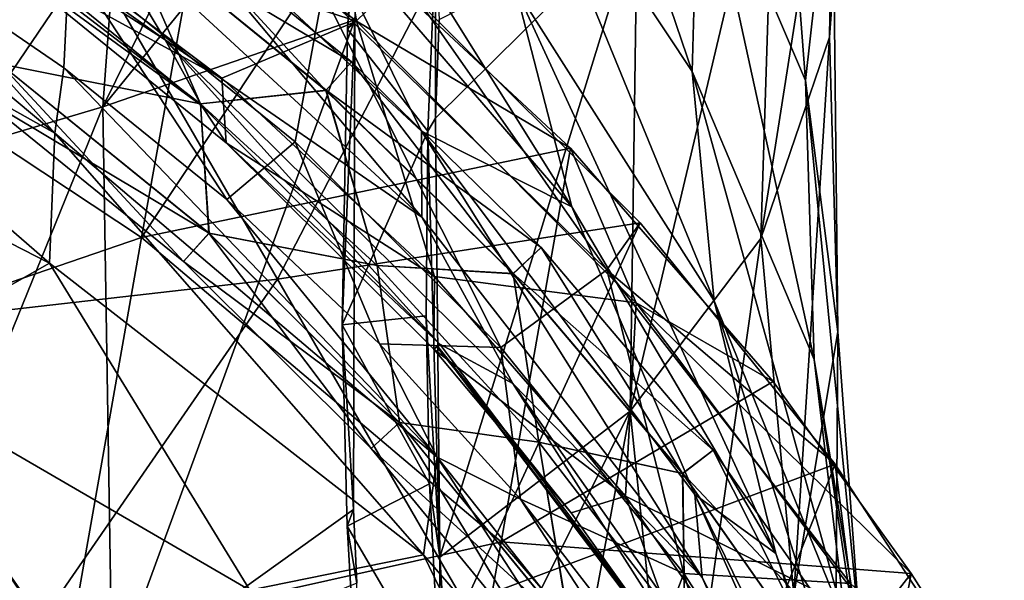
# Model space of a CAD drawing. Extents: x -65 to 803, y -691 to 80.
# Tile 209 of 256: x 695 to 717, y -527 to -515. Entities that reach past the tile are written whole.
import ezdxf

# ---------------------------------------------------------------- set-up
doc = ezdxf.new("R2010")
doc.units = 0
doc.header["$LTSCALE"] = 101.851852
for name, color, linetype in [('20', 7, 'CONTINUOUS'), ('224', 7, 'CONTINUOUS'), ('227', 7, 'CONTINUOUS'), ('32', 7, 'CONTINUOUS'), ('37', 7, 'CONTINUOUS'), ('39', 7, 'CONTINUOUS'), ('41', 7, 'CONTINUOUS'), ('44', 7, 'CONTINUOUS'), ('45', 7, 'CONTINUOUS'), ('47', 7, 'CONTINUOUS'), ('61', 7, 'CONTINUOUS'), ('82', 7, 'CONTINUOUS'), ('85', 7, 'CONTINUOUS'), ('86', 7, 'CONTINUOUS')]:
    doc.layers.add(name, color=color, linetype=linetype)

msp = doc.modelspace()

# ---------------------------------------------------------------- linework, layer by layer
at = {"layer": '20', "color": 7, "linetype": 'CONTINUOUS'}
for points in [[(713.257, -507.058, -3.052), (713.596, -503.702, 4.566), (712.734, -515.553, -1.093), (713.257, -507.058, -3.052)], [(712.734, -515.553, -1.093), (713.596, -503.702, 4.566), (712.799, -511.228, 6.138), (712.734, -515.553, -1.093)], [(702.701, -509.891, -27.092), (696.867, -517.073, -31.386), (703.337, -503.953, -27.546), (702.701, -509.891, -27.092)], [(703.337, -503.953, -27.546), (696.867, -517.073, -31.386), (697.796, -504.346, -32.739), (703.337, -503.953, -27.546)], [(696.867, -517.073, -31.386), (690.333, -519.009, -35.546), (697.796, -504.346, -32.739), (696.867, -517.073, -31.386)], [(697.796, -504.346, -32.739), (690.333, -519.009, -35.546), (691.243, -505.355, -36.91), (697.796, -504.346, -32.739)], [(709.734, -516.3, 20.934), (706.085, -505.576, 24.827), (705.619, -510.098, 26.688), (709.734, -516.3, 20.934)], [(709.88, -511.05, 18.33), (706.085, -505.576, 24.827), (709.734, -516.3, 20.934), (709.88, -511.05, 18.33)], [(712.211, -516.497, 11.246), (711.489, -507.076, 13.273), (709.88, -511.05, 18.33), (712.211, -516.497, 11.246)], [(711.537, -510.379, -10.489), (713.257, -507.058, -3.052), (711.23, -519.943, -8.176), (711.537, -510.379, -10.489)], [(711.23, -519.943, -8.176), (713.257, -507.058, -3.052), (712.734, -515.553, -1.093), (711.23, -519.943, -8.176)], [(712.799, -511.228, 6.138), (711.489, -507.076, 13.273), (712.211, -516.497, 11.246), (712.799, -511.228, 6.138)], [(705.876, -514.479, 28.786), (700.32, -508.393, 33.228), (707.104, -519.258, 30.882), (705.876, -514.479, 28.786)], [(707.104, -519.258, 30.882), (700.32, -508.393, 33.228), (701.298, -512.512, 34.84), (707.104, -519.258, 30.882)], [(698.225, -515.607, 44.748), (696.494, -512.713, 42.167), (689.667, -509.478, 45.864), (698.225, -515.607, 44.748)], [(698.225, -515.607, 44.748), (689.667, -509.478, 45.864), (693.732, -512.73, 46.752), (698.225, -515.607, 44.748)], [(702.365, -515.171, -26.398), (696.867, -517.073, -31.386), (702.701, -509.891, -27.092), (702.365, -515.171, -26.398)], [(709.734, -516.3, 20.934), (705.619, -510.098, 26.688), (710.212, -521.31, 23.734), (709.734, -516.3, 20.934)], [(710.212, -521.31, 23.734), (705.619, -510.098, 26.688), (705.876, -514.479, 28.786), (710.212, -521.31, 23.734)], [(708.53, -512.956, -17.578), (711.537, -510.379, -10.489), (708.381, -523.716, -14.978), (708.53, -512.956, -17.578)], [(708.381, -523.716, -14.978), (711.537, -510.379, -10.489), (711.23, -519.943, -8.176), (708.381, -523.716, -14.978)], [(703.83, -519.48, 39.946), (696.559, -510.823, 39.525), (696.494, -512.713, 42.167), (703.83, -519.48, 39.946)], [(703.82, -517.601, 36.464), (701.298, -512.512, 34.84), (696.559, -510.823, 39.525), (703.82, -517.601, 36.464)], [(703.82, -517.601, 36.464), (696.559, -510.823, 39.525), (703.83, -519.48, 39.946), (703.82, -517.601, 36.464)], [(712.393, -522.59, 14.585), (709.88, -511.05, 18.33), (709.734, -516.3, 20.934), (712.393, -522.59, 14.585)], [(712.211, -516.497, 11.246), (709.88, -511.05, 18.33), (712.393, -522.59, 14.585), (712.211, -516.497, 11.246)], [(712.917, -521.984, 3.902), (712.799, -511.228, 6.138), (712.211, -516.497, 11.246), (712.917, -521.984, 3.902)], [(712.734, -515.553, -1.093), (712.799, -511.228, 6.138), (712.917, -521.984, 3.902), (712.734, -515.553, -1.093)], [(707.104, -519.258, 30.882), (701.298, -512.512, 34.84), (703.82, -517.601, 36.464), (707.104, -519.258, 30.882)], [(699.02, -517.045, 46.808), (698.225, -515.607, 44.748), (693.732, -512.73, 46.752), (699.02, -517.045, 46.808)], [(703.83, -519.48, 39.946), (696.494, -512.713, 42.167), (698.225, -515.607, 44.748), (703.83, -519.48, 39.946)], [(704.206, -515.165, -24.112), (708.53, -512.956, -17.578), (704.129, -517.317, -23.73), (704.206, -515.165, -24.112)], [(704.129, -517.317, -23.73), (708.53, -512.956, -17.578), (704.224, -526.906, -21.321), (704.129, -517.317, -23.73)], [(704.224, -526.906, -21.321), (708.53, -512.956, -17.578), (708.381, -523.716, -14.978), (704.224, -526.906, -21.321)], [(710.212, -521.31, 23.734), (705.876, -514.479, 28.786), (711.559, -526.822, 26.407), (710.212, -521.31, 23.734)], [(711.559, -526.822, 26.407), (705.876, -514.479, 28.786), (707.104, -519.258, 30.882), (711.559, -526.822, 26.407)], [(702.365, -515.171, -26.398), (697.068, -529.64, -28.58), (696.867, -517.073, -31.386), (702.365, -515.171, -26.398)], [(702.339, -525.865, -24.037), (697.068, -529.64, -28.58), (702.365, -515.171, -26.398), (702.339, -525.865, -24.037)], [(705.82, -523.111, 43.064), (703.83, -519.48, 39.946), (698.225, -515.607, 44.748), (705.82, -523.111, 43.064)], [(705.82, -523.111, 43.064), (698.225, -515.607, 44.748), (704.222, -522.256, 46.854), (705.82, -523.111, 43.064)], [(704.222, -522.256, 46.854), (698.225, -515.607, 44.748), (699.02, -517.045, 46.808), (704.222, -522.256, 46.854)], [(711.23, -519.943, -8.176), (712.734, -515.553, -1.093), (711.955, -527.728, -3.362), (711.23, -519.943, -8.176)], [(711.955, -527.728, -3.362), (712.734, -515.553, -1.093), (712.917, -521.984, 3.902), (711.955, -527.728, -3.362)], [(712.393, -522.59, 14.585), (709.734, -516.3, 20.934), (713.089, -528.393, 18.129), (712.393, -522.59, 14.585)], [(713.089, -528.393, 18.129), (709.734, -516.3, 20.934), (710.212, -521.31, 23.734), (713.089, -528.393, 18.129)], [(712.917, -521.984, 3.902), (712.211, -516.497, 11.246), (713.424, -528.848, 7.918), (712.917, -521.984, 3.902)], [(713.424, -528.848, 7.918), (712.211, -516.497, 11.246), (712.393, -522.59, 14.585), (713.424, -528.848, 7.918)], [(696.867, -517.073, -31.386), (690.784, -532.053, -32.72), (690.333, -519.009, -35.546), (696.867, -517.073, -31.386)], [(697.068, -529.64, -28.58), (690.784, -532.053, -32.72), (696.867, -517.073, -31.386), (697.068, -529.64, -28.58)], [(709.79, -525.534, 32.792), (707.104, -519.258, 30.882), (703.82, -517.601, 36.464), (709.79, -525.534, 32.792)], [(709.79, -525.534, 32.792), (703.82, -517.601, 36.464), (709.949, -527.349, 37.187), (709.79, -525.534, 32.792)], [(709.949, -527.349, 37.187), (703.82, -517.601, 36.464), (703.83, -519.48, 39.946), (709.949, -527.349, 37.187)], [(711.559, -526.822, 26.407), (707.104, -519.258, 30.882), (709.79, -525.534, 32.792), (711.559, -526.822, 26.407)], [(709.949, -527.349, 37.187), (703.83, -519.48, 39.946), (705.82, -523.111, 43.064), (709.949, -527.349, 37.187)], [(708.381, -523.716, -14.978), (711.23, -519.943, -8.176), (709.365, -533.198, -10.343), (708.381, -523.716, -14.978)], [(709.365, -533.198, -10.343), (711.23, -519.943, -8.176), (711.955, -527.728, -3.362), (709.365, -533.198, -10.343)], [(713.089, -528.393, 18.129), (710.212, -521.31, 23.734), (714.461, -534.794, 21.452), (713.089, -528.393, 18.129)], [(714.461, -534.794, 21.452), (710.212, -521.31, 23.734), (711.559, -526.822, 26.407), (714.461, -534.794, 21.452)], [(711.955, -527.728, -3.362), (712.917, -521.984, 3.902), (712.829, -535.314, 1.272), (711.955, -527.728, -3.362)], [(712.829, -535.314, 1.272), (712.917, -521.984, 3.902), (713.424, -528.848, 7.918), (712.829, -535.314, 1.272)], [(704.091, -522.364, 47.954), (707.088, -525.935, 47.951), (704.155, -522.312, 47.411), (704.091, -522.364, 47.954)], [(707.088, -525.935, 47.951), (704.173, -522.296, 47.257), (704.155, -522.312, 47.411), (707.088, -525.935, 47.951)], [(704.173, -522.296, 47.257), (710.926, -531.127, 46.037), (704.222, -522.256, 46.854), (704.173, -522.296, 47.257)], [(710.926, -531.127, 46.037), (704.173, -522.296, 47.257), (709.758, -529.667, 47.948), (710.926, -531.127, 46.037)], [(709.758, -529.667, 47.948), (704.173, -522.296, 47.257), (707.088, -525.935, 47.951), (709.758, -529.667, 47.948)], [(710.926, -531.127, 46.037), (705.82, -523.111, 43.064), (704.222, -522.256, 46.854), (710.926, -531.127, 46.037)], [(713.424, -528.848, 7.918), (712.393, -522.59, 14.585), (714.346, -535.472, 12.189), (713.424, -528.848, 7.918)], [(714.346, -535.472, 12.189), (712.393, -522.59, 14.585), (713.089, -528.393, 18.129), (714.346, -535.472, 12.189)], [(711.916, -531.777, 40.913), (709.949, -527.349, 37.187), (705.82, -523.111, 43.064), (711.916, -531.777, 40.913)], [(711.916, -531.777, 40.913), (705.82, -523.111, 43.064), (710.926, -531.127, 46.037), (711.916, -531.777, 40.913)], [(704.224, -526.906, -21.321), (708.381, -523.716, -14.978), (704.518, -531.432, -19.742), (704.224, -526.906, -21.321)], [(704.518, -531.432, -19.742), (708.381, -523.716, -14.978), (705.442, -539.504, -16.095), (704.518, -531.432, -19.742)], [(705.442, -539.504, -16.095), (708.381, -523.716, -14.978), (709.365, -533.198, -10.343), (705.442, -539.504, -16.095)], [(714.099, -534.348, 28.656), (711.559, -526.822, 26.407), (709.79, -525.534, 32.792), (714.099, -534.348, 28.656)], [(714.099, -534.348, 28.656), (709.79, -525.534, 32.792), (714.491, -536.111, 34.061), (714.099, -534.348, 28.656)], [(714.491, -536.111, 34.061), (709.79, -525.534, 32.792), (709.949, -527.349, 37.187), (714.491, -536.111, 34.061)], [(702.411, -527.473, -23.56), (697.068, -529.64, -28.58), (702.339, -525.865, -24.037), (702.411, -527.473, -23.56)], [(714.461, -534.794, 21.452), (711.559, -526.822, 26.407), (714.099, -534.348, 28.656), (714.461, -534.794, 21.452)], [(714.491, -536.111, 34.061), (709.949, -527.349, 37.187), (711.916, -531.777, 40.913), (714.491, -536.111, 34.061)]]:
    msp.add_3dface(points, dxfattribs=at)
at = {"layer": '224', "color": 7, "linetype": 'CONTINUOUS'}
for points in [[(701.735, -516.711, 54.718), (697.793, -512.426, 52.702), (697.295, -513.1, 54.718), (701.735, -516.711, 54.718)], [(702.294, -516.086, 52.702), (697.297, -513.097, 50.685), (697.793, -512.426, 52.702), (702.294, -516.086, 52.702)], [(702.294, -516.086, 52.702), (697.793, -512.426, 52.702), (701.735, -516.711, 54.718), (702.294, -516.086, 52.702)], [(694.85, -513.819, 49.85), (697.297, -513.097, 50.685), (698.999, -517.003, 49.85), (694.85, -513.819, 49.85)], [(698.999, -517.003, 55.55), (697.295, -513.1, 54.718), (694.85, -513.819, 55.55), (698.999, -517.003, 55.55)], [(701.735, -516.711, 54.718), (697.295, -513.1, 54.718), (698.999, -517.003, 55.55), (701.735, -516.711, 54.718)], [(697.297, -513.097, 50.685), (701.738, -516.708, 50.685), (698.999, -517.003, 49.85), (697.297, -513.097, 50.685)], [(701.738, -516.708, 50.685), (697.297, -513.097, 50.685), (702.294, -516.086, 52.702), (701.738, -516.708, 50.685)], [(705.824, -520.716, 54.718), (702.294, -516.086, 52.702), (701.735, -516.711, 54.718), (705.824, -520.716, 54.718)], [(706.437, -520.145, 52.702), (701.738, -516.708, 50.685), (702.294, -516.086, 52.702), (706.437, -520.145, 52.702)], [(706.437, -520.145, 52.702), (702.294, -516.086, 52.702), (705.824, -520.716, 54.718), (706.437, -520.145, 52.702)], [(698.999, -517.003, 49.85), (701.738, -516.708, 50.685), (702.855, -520.536, 49.85), (698.999, -517.003, 49.85)], [(702.855, -520.536, 55.55), (701.735, -516.711, 54.718), (698.999, -517.003, 55.55), (702.855, -520.536, 55.55)], [(705.824, -520.716, 54.718), (701.735, -516.711, 54.718), (702.855, -520.536, 55.55), (705.824, -520.716, 54.718)], [(701.738, -516.708, 50.685), (705.826, -520.714, 50.685), (702.855, -520.536, 49.85), (701.738, -516.708, 50.685)], [(705.826, -520.714, 50.685), (701.738, -516.708, 50.685), (706.437, -520.145, 52.702), (705.826, -520.714, 50.685)], [(709.525, -525.081, 54.718), (706.437, -520.145, 52.702), (705.824, -520.716, 54.718), (709.525, -525.081, 54.718)], [(710.188, -524.569, 52.702), (705.826, -520.714, 50.685), (706.437, -520.145, 52.702), (710.188, -524.569, 52.702)], [(710.188, -524.569, 52.702), (706.437, -520.145, 52.702), (709.525, -525.081, 54.718), (710.188, -524.569, 52.702)], [(702.855, -520.536, 49.85), (705.826, -520.714, 50.685), (706.388, -524.392, 49.85), (702.855, -520.536, 49.85)], [(706.388, -524.392, 55.55), (705.824, -520.716, 54.718), (702.855, -520.536, 55.55), (706.388, -524.392, 55.55)], [(709.525, -525.081, 54.718), (705.824, -520.716, 54.718), (706.388, -524.392, 55.55), (709.525, -525.081, 54.718)], [(705.826, -520.714, 50.685), (709.527, -525.079, 50.685), (706.388, -524.392, 49.85), (705.826, -520.714, 50.685)], [(709.527, -525.079, 50.685), (705.826, -520.714, 50.685), (710.188, -524.569, 52.702), (709.527, -525.079, 50.685)], [(706.388, -524.392, 49.85), (709.527, -525.079, 50.685), (709.572, -528.541, 49.85), (706.388, -524.392, 49.85)], [(709.572, -528.541, 55.55), (709.525, -525.081, 54.718), (706.388, -524.392, 55.55), (709.572, -528.541, 55.55)], [(712.808, -529.769, 54.718), (710.188, -524.569, 52.702), (709.525, -525.081, 54.718), (712.808, -529.769, 54.718)], [(713.516, -529.321, 52.702), (709.527, -525.079, 50.685), (710.188, -524.569, 52.702), (713.516, -529.321, 52.702)], [(713.516, -529.321, 52.702), (710.188, -524.569, 52.702), (712.808, -529.769, 54.718), (713.516, -529.321, 52.702)], [(712.808, -529.769, 54.718), (709.525, -525.081, 54.718), (709.572, -528.541, 55.55), (712.808, -529.769, 54.718)], [(709.527, -525.079, 50.685), (712.81, -529.768, 50.685), (709.572, -528.541, 49.85), (709.527, -525.079, 50.685)], [(712.81, -529.768, 50.685), (709.527, -525.079, 50.685), (713.516, -529.321, 52.702), (712.81, -529.768, 50.685)]]:
    msp.add_3dface(points, dxfattribs=at)
at = {"layer": '227', "color": 7, "linetype": 'CONTINUOUS'}
for points in [[(698.999, -517.003, 55.55), (694.85, -513.819, 55.55), (694.623, -516.134, 54.715), (698.999, -517.003, 55.55)], [(694.85, -513.819, 49.85), (698.999, -517.003, 49.85), (694.625, -516.131, 50.682), (694.85, -513.819, 49.85)], [(699.184, -519.827, 50.682), (694.131, -516.808, 52.698), (694.625, -516.131, 50.682), (699.184, -519.827, 50.682)], [(698.624, -520.451, 52.698), (694.623, -516.134, 54.715), (694.131, -516.808, 52.698), (698.624, -520.451, 52.698)], [(699.182, -519.83, 54.715), (698.999, -517.003, 55.55), (694.623, -516.134, 54.715), (699.182, -519.83, 54.715)], [(699.182, -519.83, 54.715), (694.623, -516.134, 54.715), (698.624, -520.451, 52.698), (699.182, -519.83, 54.715)], [(698.999, -517.003, 49.85), (699.184, -519.827, 50.682), (694.625, -516.131, 50.682), (698.999, -517.003, 49.85)], [(698.624, -520.451, 52.698), (694.131, -516.808, 52.698), (699.184, -519.827, 50.682), (698.624, -520.451, 52.698)], [(698.999, -517.003, 49.85), (702.855, -520.536, 49.85), (699.184, -519.827, 50.682), (698.999, -517.003, 49.85)], [(702.855, -520.536, 55.55), (698.999, -517.003, 55.55), (699.182, -519.83, 54.715), (702.855, -520.536, 55.55)], [(703.345, -523.966, 50.682), (698.624, -520.451, 52.698), (699.184, -519.827, 50.682), (703.345, -523.966, 50.682)], [(702.725, -524.529, 52.698), (699.182, -519.83, 54.715), (698.624, -520.451, 52.698), (702.725, -524.529, 52.698)], [(703.343, -523.968, 54.715), (702.855, -520.536, 55.55), (699.182, -519.83, 54.715), (703.343, -523.968, 54.715)], [(703.343, -523.968, 54.715), (699.182, -519.83, 54.715), (702.725, -524.529, 52.698), (703.343, -523.968, 54.715)], [(702.855, -520.536, 49.85), (703.345, -523.966, 50.682), (699.184, -519.827, 50.682), (702.855, -520.536, 49.85)], [(702.725, -524.529, 52.698), (698.624, -520.451, 52.698), (703.345, -523.966, 50.682), (702.725, -524.529, 52.698)], [(702.855, -520.536, 49.85), (706.388, -524.392, 49.85), (703.345, -523.966, 50.682), (702.855, -520.536, 49.85)], [(706.388, -524.392, 55.55), (702.855, -520.536, 55.55), (703.343, -523.968, 54.715), (706.388, -524.392, 55.55)], [(707.067, -528.504, 50.682), (702.725, -524.529, 52.698), (703.345, -523.966, 50.682), (707.067, -528.504, 50.682)], [(706.393, -529.002, 52.698), (703.343, -523.968, 54.715), (702.725, -524.529, 52.698), (706.393, -529.002, 52.698)], [(707.064, -528.506, 54.715), (706.388, -524.392, 55.55), (703.343, -523.968, 54.715), (707.064, -528.506, 54.715)], [(707.064, -528.506, 54.715), (703.343, -523.968, 54.715), (706.393, -529.002, 52.698), (707.064, -528.506, 54.715)], [(706.388, -524.392, 49.85), (707.067, -528.504, 50.682), (703.345, -523.966, 50.682), (706.388, -524.392, 49.85)], [(706.393, -529.002, 52.698), (702.725, -524.529, 52.698), (707.067, -528.504, 50.682), (706.393, -529.002, 52.698)], [(706.388, -524.392, 49.85), (709.572, -528.541, 49.85), (707.067, -528.504, 50.682), (706.388, -524.392, 49.85)], [(709.572, -528.541, 55.55), (706.388, -524.392, 55.55), (707.064, -528.506, 54.715), (709.572, -528.541, 55.55)]]:
    msp.add_3dface(points, dxfattribs=at)
at = {"layer": '32', "color": 7, "linetype": 'CONTINUOUS'}
for points in [[(704.127, -513.562, -24.239), (704.129, -517.317, -23.73), (703.962, -517.605, -23.551), (704.127, -513.562, -24.239)], [(704.206, -515.165, -24.112), (704.129, -517.317, -23.73), (704.127, -513.562, -24.239), (704.206, -515.165, -24.112)], [(704.129, -517.317, -23.73), (704.224, -526.906, -21.321), (703.962, -517.605, -23.551), (704.129, -517.317, -23.73)], [(703.962, -517.605, -23.551), (704.224, -526.906, -21.321), (703.924, -521.638, -22.668), (703.962, -517.605, -23.551)], [(703.924, -521.638, -22.668), (704.224, -526.906, -21.321), (703.998, -525.303, -21.685), (703.924, -521.638, -22.668)], [(703.998, -525.303, -21.685), (704.224, -526.906, -21.321), (704.226, -529.695, -20.26), (703.998, -525.303, -21.685)], [(704.224, -526.906, -21.321), (704.518, -531.432, -19.742), (704.226, -529.695, -20.26), (704.224, -526.906, -21.321)]]:
    msp.add_3dface(points, dxfattribs=at)
at = {"layer": '37', "color": 7, "linetype": 'CONTINUOUS'}
for points in [[(702.365, -515.171, -26.398), (702.701, -509.891, -27.092), (702.205, -515.375, -26.232), (702.365, -515.171, -26.398)], [(702.205, -515.375, -26.232), (702.701, -509.891, -27.092), (702.532, -510.097, -26.937), (702.205, -515.375, -26.232)], [(702.339, -525.865, -24.037), (702.365, -515.171, -26.398), (702.094, -521.834, -24.954), (702.339, -525.865, -24.037)], [(702.094, -521.834, -24.954), (702.365, -515.171, -26.398), (702.205, -515.375, -26.232), (702.094, -521.834, -24.954)], [(702.202, -526.229, -23.798), (702.339, -525.865, -24.037), (702.094, -521.834, -24.954), (702.202, -526.229, -23.798)], [(702.411, -527.473, -23.56), (702.339, -525.865, -24.037), (702.202, -526.229, -23.798), (702.411, -527.473, -23.56)], [(702.448, -530.477, -22.439), (702.411, -527.473, -23.56), (702.202, -526.229, -23.798), (702.448, -530.477, -22.439)]]:
    msp.add_3dface(points, dxfattribs=at)
at = {"layer": '39', "color": 7, "linetype": 'CONTINUOUS'}
for points in [[(704.127, -513.562, -24.239), (702.205, -515.375, -26.232), (702.532, -510.097, -26.937), (704.127, -513.562, -24.239)], [(704.127, -513.562, -24.239), (703.962, -517.605, -23.551), (702.205, -515.375, -26.232), (704.127, -513.562, -24.239)], [(703.962, -517.605, -23.551), (702.094, -521.834, -24.954), (702.205, -515.375, -26.232), (703.962, -517.605, -23.551)], [(703.962, -517.605, -23.551), (703.924, -521.638, -22.668), (702.094, -521.834, -24.954), (703.962, -517.605, -23.551)], [(703.924, -521.638, -22.668), (703.998, -525.303, -21.685), (702.094, -521.834, -24.954), (703.924, -521.638, -22.668)], [(703.998, -525.303, -21.685), (702.202, -526.229, -23.798), (702.094, -521.834, -24.954), (703.998, -525.303, -21.685)], [(703.998, -525.303, -21.685), (704.226, -529.695, -20.26), (702.202, -526.229, -23.798), (703.998, -525.303, -21.685)], [(704.226, -529.695, -20.26), (702.448, -530.477, -22.439), (702.202, -526.229, -23.798), (704.226, -529.695, -20.26)]]:
    msp.add_3dface(points, dxfattribs=at)
at = {"layer": '41', "color": 7, "linetype": 'CONTINUOUS'}
for points in [[(699.466, -516.447, 48.011), (694.41, -513.68, 47.966), (694.393, -512.625, 48.011), (699.466, -516.447, 48.011)], [(699.561, -517.858, 47.958), (694.41, -513.68, 47.966), (699.466, -516.447, 48.011), (699.561, -517.858, 47.958)], [(704.11, -520.779, 48.011), (699.561, -517.858, 47.958), (699.466, -516.447, 48.011), (704.11, -520.779, 48.011)], [(704.091, -522.364, 47.954), (699.561, -517.858, 47.958), (704.11, -520.779, 48.011), (704.091, -522.364, 47.954)], [(708.277, -525.572, 48.011), (704.091, -522.364, 47.954), (704.11, -520.779, 48.011), (708.277, -525.572, 48.011)], [(707.088, -525.935, 47.951), (704.091, -522.364, 47.954), (708.277, -525.572, 48.011), (707.088, -525.935, 47.951)], [(709.758, -529.667, 47.948), (707.088, -525.935, 47.951), (708.277, -525.572, 48.011), (709.758, -529.667, 47.948)], [(711.92, -530.774, 48.011), (709.758, -529.667, 47.948), (708.277, -525.572, 48.011), (711.92, -530.774, 48.011)]]:
    msp.add_3dface(points, dxfattribs=at)
at = {"layer": '44', "color": 7, "linetype": 'CONTINUOUS'}
for points in [[(694.393, -512.625, 48.011), (695.512, -509.933, 49.307), (702.401, -515.199, 49.307), (694.393, -512.625, 48.011)], [(702.401, -515.199, 49.307), (695.512, -509.933, 49.307), (702.095, -513.327, 52.2), (702.401, -515.199, 49.307)], [(699.466, -516.447, 48.011), (694.393, -512.625, 48.011), (702.401, -515.199, 49.307), (699.466, -516.447, 48.011)], [(707.076, -517.976, 52.2), (702.401, -515.199, 49.307), (702.095, -513.327, 52.2), (707.076, -517.976, 52.2)], [(704.11, -520.779, 48.011), (699.466, -516.447, 48.011), (702.401, -515.199, 49.307), (704.11, -520.779, 48.011)], [(704.11, -520.779, 48.011), (702.401, -515.199, 49.307), (708.51, -521.354, 49.307), (704.11, -520.779, 48.011)], [(708.51, -521.354, 49.307), (702.401, -515.199, 49.307), (707.076, -517.976, 52.2), (708.51, -521.354, 49.307)], [(711.499, -523.068, 52.2), (708.51, -521.354, 49.307), (707.076, -517.976, 52.2), (711.499, -523.068, 52.2)], [(708.277, -525.572, 48.011), (704.11, -520.779, 48.011), (708.51, -521.354, 49.307), (708.277, -525.572, 48.011)], [(708.277, -525.572, 48.011), (708.51, -521.354, 49.307), (713.723, -528.283, 49.307), (708.277, -525.572, 48.011)], [(713.723, -528.283, 49.307), (708.51, -521.354, 49.307), (714.512, -527.26, 52.2), (713.723, -528.283, 49.307)], [(714.512, -527.26, 52.2), (708.51, -521.354, 49.307), (711.499, -523.068, 52.2), (714.512, -527.26, 52.2)], [(711.92, -530.774, 48.011), (708.277, -525.572, 48.011), (713.723, -528.283, 49.307), (711.92, -530.774, 48.011)], [(715.383, -528.616, 52.2), (713.723, -528.283, 49.307), (714.512, -527.26, 52.2), (715.383, -528.616, 52.2)]]:
    msp.add_3dface(points, dxfattribs=at)
at = {"layer": '45', "color": 7, "linetype": 'CONTINUOUS'}
for points in [[(699.3, -511.11, 52.2), (689.624, -514.569, 52.2), (697.706, -519.922, 52.2), (699.3, -511.11, 52.2)], [(702.095, -513.327, 52.2), (699.3, -511.11, 52.2), (697.706, -519.922, 52.2), (702.095, -513.327, 52.2)], [(707.076, -517.976, 52.2), (702.095, -513.327, 52.2), (697.706, -519.922, 52.2), (707.076, -517.976, 52.2)], [(689.624, -514.569, 52.2), (688.099, -523.217, 52.2), (697.706, -519.922, 52.2), (689.624, -514.569, 52.2)], [(707.076, -517.976, 52.2), (697.706, -519.922, 52.2), (705.56, -526.571, 52.2), (707.076, -517.976, 52.2)], [(711.499, -523.068, 52.2), (707.076, -517.976, 52.2), (705.56, -526.571, 52.2), (711.499, -523.068, 52.2)], [(697.706, -519.922, 52.2), (688.099, -523.217, 52.2), (696.165, -528.664, 52.2), (697.706, -519.922, 52.2)], [(697.706, -519.922, 52.2), (696.165, -528.664, 52.2), (705.56, -526.571, 52.2), (697.706, -519.922, 52.2)], [(688.099, -523.217, 52.2), (686.574, -531.865, 52.2), (696.165, -528.664, 52.2), (688.099, -523.217, 52.2)], [(714.512, -527.26, 52.2), (711.499, -523.068, 52.2), (705.56, -526.571, 52.2), (714.512, -527.26, 52.2)], [(705.56, -526.571, 52.2), (696.165, -528.664, 52.2), (704.044, -535.166, 52.2), (705.56, -526.571, 52.2)], [(705.56, -526.571, 52.2), (704.044, -535.166, 52.2), (713.054, -535.257, 52.2), (705.56, -526.571, 52.2)], [(714.512, -527.26, 52.2), (705.56, -526.571, 52.2), (713.054, -535.257, 52.2), (714.512, -527.26, 52.2)], [(715.383, -528.616, 52.2), (714.512, -527.26, 52.2), (713.054, -535.257, 52.2), (715.383, -528.616, 52.2)]]:
    msp.add_3dface(points, dxfattribs=at)
at = {"layer": '47', "color": 7, "linetype": 'CONTINUOUS'}
for points in [[(699.02, -517.045, 46.808), (693.732, -512.73, 46.752), (694.41, -513.68, 47.966), (699.02, -517.045, 46.808)], [(699.02, -517.045, 46.808), (694.41, -513.68, 47.966), (699.561, -517.858, 47.958), (699.02, -517.045, 46.808)], [(704.222, -522.256, 46.854), (699.02, -517.045, 46.808), (699.561, -517.858, 47.958), (704.222, -522.256, 46.854)], [(704.091, -522.364, 47.954), (704.222, -522.256, 46.854), (699.561, -517.858, 47.958), (704.091, -522.364, 47.954)], [(704.173, -522.296, 47.257), (704.222, -522.256, 46.854), (704.091, -522.364, 47.954), (704.173, -522.296, 47.257)], [(704.173, -522.296, 47.257), (704.091, -522.364, 47.954), (704.155, -522.312, 47.411), (704.173, -522.296, 47.257)]]:
    msp.add_3dface(points, dxfattribs=at)
at = {"layer": '61', "color": 7, "linetype": 'CONTINUOUS'}
for points in [[(686.246, -512.265, 69.123), (695.818, -517.643, 67.886), (688.265, -511.327, 57.497), (686.246, -512.265, 69.123)], [(688.265, -511.327, 57.497), (695.818, -517.643, 67.886), (692.239, -513.625, 57.495), (688.265, -511.327, 57.497)], [(686.432, -515.74, 81.429), (695.698, -520.485, 79.32), (686.246, -512.265, 69.123), (686.432, -515.74, 81.429)], [(686.246, -512.265, 69.123), (695.698, -520.485, 79.32), (695.818, -517.643, 67.886), (686.246, -512.265, 69.123)], [(692.239, -513.625, 57.495), (695.818, -517.643, 67.886), (696.015, -516.22, 57.492), (692.239, -513.625, 57.495)], [(686.432, -515.74, 81.429), (691.692, -522.756, 91.69), (695.698, -520.485, 79.32), (686.432, -515.74, 81.429)], [(695.818, -517.643, 67.886), (704.165, -524.724, 66.434), (696.015, -516.22, 57.492), (695.818, -517.643, 67.886)], [(696.015, -516.22, 57.492), (704.165, -524.724, 66.434), (699.575, -519.096, 57.49), (696.015, -516.22, 57.492)], [(695.698, -520.485, 79.32), (703.865, -526.856, 76.892), (695.818, -517.643, 67.886), (695.698, -520.485, 79.32)], [(695.818, -517.643, 67.886), (703.865, -526.856, 76.892), (704.165, -524.724, 66.434), (695.818, -517.643, 67.886)], [(699.575, -519.096, 57.49), (704.165, -524.724, 66.434), (702.907, -522.245, 57.487), (699.575, -519.096, 57.49)], [(691.692, -522.756, 91.69), (700.074, -527.625, 88.614), (695.698, -520.485, 79.32), (691.692, -522.756, 91.69)], [(695.698, -520.485, 79.32), (700.074, -527.625, 88.614), (703.865, -526.856, 76.892), (695.698, -520.485, 79.32)], [(702.907, -522.245, 57.487), (704.165, -524.724, 66.434), (705.983, -525.641, 57.485), (702.907, -522.245, 57.487)], [(697.775, -531.605, 99.321), (698.016, -531.894, 99.435), (691.692, -522.756, 91.69), (697.775, -531.605, 99.321)], [(691.692, -522.756, 91.69), (698.016, -531.894, 99.435), (700.074, -527.625, 88.614), (691.692, -522.756, 91.69)], [(694.575, -528.145, 97.952), (697.775, -531.605, 99.321), (691.692, -522.756, 91.69), (694.575, -528.145, 97.952)], [(703.865, -526.856, 76.892), (710.61, -534.664, 74.31), (704.165, -524.724, 66.434), (703.865, -526.856, 76.892)], [(704.165, -524.724, 66.434), (710.61, -534.664, 74.31), (710.965, -533.276, 64.931), (704.165, -524.724, 66.434)], [(704.165, -524.724, 66.434), (710.965, -533.276, 64.931), (705.983, -525.641, 57.485), (704.165, -524.724, 66.434)], [(705.983, -525.641, 57.485), (710.965, -533.276, 64.931), (708.785, -529.264, 57.482), (705.983, -525.641, 57.485)], [(700.074, -527.625, 88.614), (707.323, -533.973, 85.232), (703.865, -526.856, 76.892), (700.074, -527.625, 88.614)], [(703.865, -526.856, 76.892), (707.323, -533.973, 85.232), (710.61, -534.664, 74.31), (703.865, -526.856, 76.892)]]:
    msp.add_3dface(points, dxfattribs=at)
at = {"layer": '82', "color": 7, "linetype": 'CONTINUOUS'}
for points in [[(692.239, -513.625, 57.495), (696.015, -516.22, 57.492), (696.128, -513.84, 57.389), (692.239, -513.625, 57.495)], [(696.015, -516.22, 57.492), (699.575, -519.096, 57.49), (696.128, -513.84, 57.389), (696.015, -516.22, 57.492)], [(696.128, -513.84, 57.389), (699.575, -519.096, 57.49), (701.064, -517.837, 57.389), (696.128, -513.84, 57.389)], [(699.575, -519.096, 57.49), (702.907, -522.245, 57.487), (701.064, -517.837, 57.389), (699.575, -519.096, 57.49)], [(701.064, -517.837, 57.389), (702.907, -522.245, 57.487), (705.555, -522.328, 57.389), (701.064, -517.837, 57.389)], [(702.907, -522.245, 57.487), (705.983, -525.641, 57.485), (705.555, -522.328, 57.389), (702.907, -522.245, 57.487)], [(705.555, -522.328, 57.389), (705.983, -525.641, 57.485), (709.552, -527.263, 57.389), (705.555, -522.328, 57.389)], [(705.983, -525.641, 57.485), (708.785, -529.264, 57.482), (709.552, -527.263, 57.389), (705.983, -525.641, 57.485)], [(708.785, -529.264, 57.482), (711.301, -533.098, 57.479), (709.552, -527.263, 57.389), (708.785, -529.264, 57.482)], [(709.552, -527.263, 57.389), (711.301, -533.098, 57.479), (713.011, -532.59, 57.389), (709.552, -527.263, 57.389)]]:
    msp.add_3dface(points, dxfattribs=at)
at = {"layer": '85', "color": 7, "linetype": 'CONTINUOUS'}
for points in [[(696.128, -513.84, 57.389), (701.064, -517.837, 57.389), (701.672, -514.568, 56.093), (696.128, -513.84, 57.389)], [(701.064, -517.837, 57.389), (705.555, -522.328, 57.389), (701.672, -514.568, 56.093), (701.064, -517.837, 57.389)], [(705.555, -522.328, 57.389), (707.873, -520.629, 56.093), (701.672, -514.568, 56.093), (705.555, -522.328, 57.389)], [(701.672, -514.568, 56.093), (707.873, -520.629, 56.093), (703.803, -514.812, 53.2), (701.672, -514.568, 56.093)], [(703.803, -514.812, 53.2), (707.873, -520.629, 56.093), (708.594, -519.605, 53.2), (703.803, -514.812, 53.2)], [(708.594, -519.605, 53.2), (707.873, -520.629, 56.093), (712.858, -524.872, 53.2), (708.594, -519.605, 53.2)], [(705.555, -522.328, 57.389), (709.552, -527.263, 57.389), (707.873, -520.629, 56.093), (705.555, -522.328, 57.389)], [(709.552, -527.263, 57.389), (713.191, -527.479, 56.093), (707.873, -520.629, 56.093), (709.552, -527.263, 57.389)], [(707.873, -520.629, 56.093), (713.191, -527.479, 56.093), (712.858, -524.872, 53.2), (707.873, -520.629, 56.093)], [(712.858, -524.872, 53.2), (713.191, -527.479, 56.093), (716.548, -530.556, 53.2), (712.858, -524.872, 53.2)], [(709.552, -527.263, 57.389), (713.011, -532.59, 57.389), (713.191, -527.479, 56.093), (709.552, -527.263, 57.389)]]:
    msp.add_3dface(points, dxfattribs=at)
at = {"layer": '86', "color": 7, "linetype": 'CONTINUOUS'}
for points in [[(691.05, -521.93, 53.2), (687.008, -514.929, 53.2), (696.595, -513.756, 53.2), (691.05, -521.93, 53.2)], [(700.681, -520.834, 53.2), (691.05, -521.93, 53.2), (696.595, -513.756, 53.2), (700.681, -520.834, 53.2)], [(703.803, -514.812, 53.2), (700.681, -520.834, 53.2), (696.595, -513.756, 53.2), (703.803, -514.812, 53.2)], [(703.803, -514.812, 53.2), (708.594, -519.605, 53.2), (700.681, -520.834, 53.2), (703.803, -514.812, 53.2)], [(708.594, -519.605, 53.2), (704.768, -527.912, 53.2), (700.681, -520.834, 53.2), (708.594, -519.605, 53.2)], [(708.594, -519.605, 53.2), (712.858, -524.872, 53.2), (704.768, -527.912, 53.2), (708.594, -519.605, 53.2)], [(695.092, -528.932, 53.2), (691.05, -521.93, 53.2), (700.681, -520.834, 53.2), (695.092, -528.932, 53.2)], [(704.768, -527.912, 53.2), (695.092, -528.932, 53.2), (700.681, -520.834, 53.2), (704.768, -527.912, 53.2)], [(695.092, -528.932, 53.2), (684.73, -528.763, 53.2), (691.05, -521.93, 53.2), (695.092, -528.932, 53.2)], [(712.858, -524.872, 53.2), (708.854, -534.99, 53.2), (704.768, -527.912, 53.2), (712.858, -524.872, 53.2)], [(712.858, -524.872, 53.2), (716.548, -530.556, 53.2), (708.854, -534.99, 53.2), (712.858, -524.872, 53.2)]]:
    msp.add_3dface(points, dxfattribs=at)

doc.saveas('drawing.dxf')
